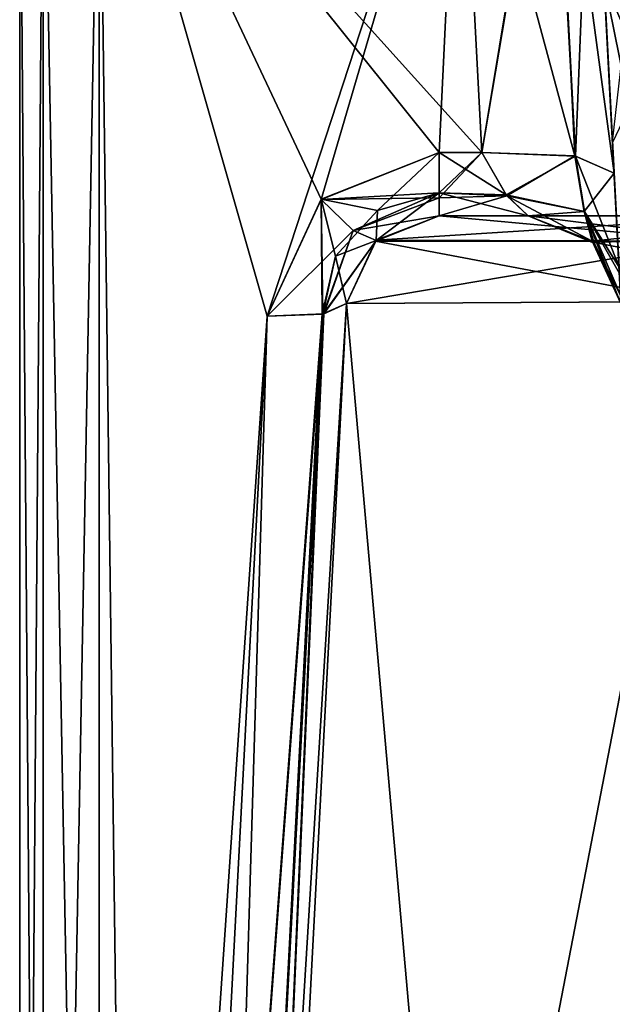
# Model space of a CAD drawing. Header units: inches. Extents: x -9.1 to 9.1, y -1.6 to 4.3.
# Tile 33 of 256: x -9.102 to -8.879, y -0.902 to -0.531. Entities that reach past the tile are written whole.
import ezdxf

# ---------------------------------------------------------------- set-up
doc = ezdxf.new("R2010")
doc.units = ezdxf.units.IN
doc.header["$LTSCALE"] = 81.481481
doc.header["$MEASUREMENT"] = 0
for name, color, linetype in [('12655', 7, 'CONTINUOUS'), ('12656', 7, 'CONTINUOUS'), ('12657', 7, 'CONTINUOUS'), ('12658', 7, 'CONTINUOUS'), ('1934', 7, 'CONTINUOUS'), ('1935', 7, 'CONTINUOUS'), ('1987', 7, 'CONTINUOUS'), ('1988', 7, 'CONTINUOUS'), ('222', 7, 'CONTINUOUS'), ('223', 7, 'CONTINUOUS'), ('224', 7, 'CONTINUOUS'), ('225', 7, 'CONTINUOUS'), ('226', 7, 'CONTINUOUS'), ('227', 7, 'CONTINUOUS'), ('231', 7, 'CONTINUOUS'), ('232', 7, 'CONTINUOUS'), ('254', 7, 'CONTINUOUS'), ('255', 7, 'CONTINUOUS'), ('338', 7, 'CONTINUOUS'), ('339', 7, 'CONTINUOUS'), ('340', 7, 'CONTINUOUS'), ('341', 7, 'CONTINUOUS'), ('342', 7, 'CONTINUOUS'), ('344', 7, 'CONTINUOUS'), ('349', 7, 'CONTINUOUS'), ('354', 7, 'CONTINUOUS'), ('355', 7, 'CONTINUOUS'), ('356', 7, 'CONTINUOUS'), ('357', 7, 'CONTINUOUS'), ('358', 7, 'CONTINUOUS'), ('359', 7, 'CONTINUOUS'), ('360', 7, 'CONTINUOUS'), ('364', 7, 'CONTINUOUS'), ('365', 7, 'CONTINUOUS'), ('366', 7, 'CONTINUOUS'), ('367', 7, 'CONTINUOUS'), ('368', 7, 'CONTINUOUS'), ('369', 7, 'CONTINUOUS'), ('370', 7, 'CONTINUOUS'), ('371', 7, 'CONTINUOUS'), ('372', 7, 'CONTINUOUS'), ('373', 7, 'CONTINUOUS'), ('374', 7, 'CONTINUOUS'), ('375', 7, 'CONTINUOUS'), ('382', 7, 'CONTINUOUS'), ('383', 7, 'CONTINUOUS'), ('384', 7, 'CONTINUOUS'), ('385', 7, 'CONTINUOUS'), ('386', 7, 'CONTINUOUS'), ('387', 7, 'CONTINUOUS'), ('388', 7, 'CONTINUOUS'), ('389', 7, 'CONTINUOUS'), ('390', 7, 'CONTINUOUS'), ('391', 7, 'CONTINUOUS'), ('392', 7, 'CONTINUOUS'), ('74', 7, 'CONTINUOUS'), ('75', 7, 'CONTINUOUS')]:
    doc.layers.add(name, color=color, linetype=linetype)

msp = doc.modelspace()

# ---------------------------------------------------------------- linework, layer by layer
at = {"layer": '12655', "linetype": 'Continuous'}
for points in [[(-9.02775, -1.57343, 4.17837), (-8.89606, -1.57278, 4.49628), (-8.97874, -0.63817, 4.12935), (-9.02775, -1.57343, 4.17837)], [(-8.97874, -0.63817, 4.12935), (-8.89606, -1.57278, 4.49628), (-8.84725, -0.63741, 4.44706), (-8.97874, -0.63817, 4.12935)], [(-8.89606, -1.57278, 4.49628), (-8.57837, -1.57343, 4.62775), (-8.84725, -0.63741, 4.44706), (-8.89606, -1.57278, 4.49628)]]:
    msp.add_3dface(points, dxfattribs=at)
at = {"layer": '12656', "linetype": 'Continuous'}
for points in [[(-9.02775, -1.57343, 3.36436), (-9.02775, -1.57343, 4.17837), (-8.97874, -0.63817, 4.12935), (-9.02775, -1.57343, 3.36436)], [(-8.97874, -0.63817, 3.16556), (-9.02775, -1.57343, 3.36436), (-8.97874, -0.63817, 4.12935), (-8.97874, -0.63817, 3.16556)]]:
    msp.add_3dface(points, dxfattribs=at)
at = {"layer": '12657', "linetype": 'Continuous'}
for points in [[(-9.02775, -1.57343, 3.36436), (-8.97874, -0.63817, 3.16556), (-8.9873, -0.64204, 3.14525), (-9.02775, -1.57343, 3.36436)], [(-9.03658, -1.56949, 3.3417), (-9.02775, -1.57343, 3.36436), (-8.9873, -0.64204, 3.14525), (-9.03658, -1.56949, 3.3417)], [(-9.0087, -0.64284, 3.13622), (-9.03658, -1.56949, 3.3417), (-8.9873, -0.64204, 3.14525), (-9.0087, -0.64284, 3.13622)], [(-9.05722, -1.56876, 3.33303), (-9.03658, -1.56949, 3.3417), (-9.0087, -0.64284, 3.13622), (-9.05722, -1.56876, 3.33303)]]:
    msp.add_3dface(points, dxfattribs=at)
at = {"layer": '12658', "linetype": 'Continuous'}
for points in [[(-9.02775, -1.57343, -3.36436), (-9.0361, -1.56954, -3.3422), (-8.97874, -0.63817, -3.16556), (-9.02775, -1.57343, -3.36436)], [(-8.97874, -0.63817, -3.16556), (-9.0361, -1.56954, -3.3422), (-8.98796, -0.64214, -3.1446), (-8.97874, -0.63817, -3.16556)], [(-9.0361, -1.56954, -3.3422), (-9.05722, -1.56876, -3.33303), (-8.98796, -0.64214, -3.1446), (-9.0361, -1.56954, -3.3422)], [(-9.05722, -1.56876, -3.33303), (-9.0087, -0.64284, -3.13622), (-8.98796, -0.64214, -3.1446), (-9.05722, -1.56876, -3.33303)]]:
    msp.add_3dface(points, dxfattribs=at)
at = {"layer": '1934', "linetype": 'Continuous'}
msp.add_3dface([(-8.88163, -0.51666, 2.62754), (-8.87846, -0.57714, 2.7413), (-8.87374, -0.53521, 2.62473), (-8.88163, -0.51666, 2.62754)], dxfattribs=at)
at = {"layer": '1935', "linetype": 'Continuous'}
for points in [[(-8.88479, -0.45627, 2.21224), (-8.88163, -0.51666, 2.62754), (-8.87374, -0.53521, 2.62473), (-8.88479, -0.45627, 2.21224)], [(-8.87642, -0.47534, 2.20941), (-8.88479, -0.45627, 2.21224), (-8.87374, -0.53521, 2.62473), (-8.87642, -0.47534, 2.20941)]]:
    msp.add_3dface(points, dxfattribs=at)
at = {"layer": '1987', "linetype": 'Continuous'}
msp.add_3dface([(-8.88163, -0.51666, 1.37243), (-8.87642, -0.47534, 1.79059), (-8.87371, -0.53524, 1.37527), (-8.88163, -0.51666, 1.37243)], dxfattribs=at)
at = {"layer": '1988', "linetype": 'Continuous'}
for points in [[(-8.87845, -0.57742, 1.25844), (-8.88163, -0.51666, 1.37243), (-8.87208, -0.56396, 1.30252), (-8.87845, -0.57742, 1.25844)], [(-8.88163, -0.51666, 1.37243), (-8.87371, -0.53524, 1.37527), (-8.87208, -0.56396, 1.30252), (-8.88163, -0.51666, 1.37243)]]:
    msp.add_3dface(points, dxfattribs=at)
at = {"layer": '222', "linetype": 'Continuous'}
for points in [[(-8.79761, -0.605, -4.3976), (-8.91021, -0.605, -4.12559), (-8.83823, -0.61416, -4.30635), (-8.79761, -0.605, -4.3976)], [(-8.91021, -0.605, -4.12559), (-8.88577, -0.61495, -4.12574), (-8.83823, -0.61416, -4.30635), (-8.91021, -0.605, -4.12559)], [(-8.83823, -0.61416, -4.30635), (-8.88577, -0.61495, -4.12574), (-8.77299, -0.63742, -4.37299), (-8.83823, -0.61416, -4.30635)], [(-8.88577, -0.61495, -4.12574), (-8.87526, -0.63817, -4.12574), (-8.77299, -0.63742, -4.37299), (-8.88577, -0.61495, -4.12574)]]:
    msp.add_3dface(points, dxfattribs=at)
at = {"layer": '223', "linetype": 'Continuous'}
for points in [[(-8.94379, -0.605, -4.12919), (-8.94379, -0.605, -3.15247), (-8.91021, -0.605, -3.15247), (-8.94379, -0.605, -4.12919)], [(-8.82247, -0.605, -4.42246), (-8.94379, -0.605, -4.12919), (-8.91021, -0.605, -4.12559), (-8.82247, -0.605, -4.42246)], [(-8.94379, -0.605, -4.12919), (-8.91021, -0.605, -3.15247), (-8.91021, -0.605, -4.12559), (-8.94379, -0.605, -4.12919)], [(-8.79761, -0.605, -4.3976), (-8.82247, -0.605, -4.42246), (-8.91021, -0.605, -4.12559), (-8.79761, -0.605, -4.3976)]]:
    msp.add_3dface(points, dxfattribs=at)
at = {"layer": '224', "linetype": 'Continuous'}
for points in [[(-8.94379, -0.58124, -3.12312), (-8.92777, -0.58124, -3.12312), (-8.91857, -0.59714, -3.13222), (-8.94379, -0.58124, -3.12312)], [(-8.94379, -0.59642, -3.13147), (-8.94379, -0.58124, -3.12312), (-8.91857, -0.59714, -3.13222), (-8.94379, -0.59642, -3.13147)], [(-8.94379, -0.605, -3.15247), (-8.94379, -0.59642, -3.13147), (-8.91021, -0.605, -3.15247), (-8.94379, -0.605, -3.15247)], [(-8.91021, -0.605, -3.15247), (-8.94379, -0.59642, -3.13147), (-8.91857, -0.59714, -3.13222), (-8.91021, -0.605, -3.15247)]]:
    msp.add_3dface(points, dxfattribs=at)
at = {"layer": '225', "linetype": 'Continuous'}
for points in [[(-8.91857, -0.59714, -3.13222), (-8.92777, -0.58124, -3.12312), (-8.89238, -0.58254, -3.10834), (-8.91857, -0.59714, -3.13222)], [(-8.91857, -0.59714, -3.13222), (-8.89238, -0.58254, -3.10834), (-8.88901, -0.60349, -3.12127), (-8.91857, -0.59714, -3.13222)], [(-8.87784, -0.58902, -3.07422), (-8.87598, -0.62442, -3.10015), (-8.89238, -0.58254, -3.10834), (-8.87784, -0.58902, -3.07422)], [(-8.89238, -0.58254, -3.10834), (-8.87598, -0.62442, -3.10015), (-8.88901, -0.60349, -3.12127), (-8.89238, -0.58254, -3.10834)], [(-8.91021, -0.605, -3.15247), (-8.91857, -0.59714, -3.13222), (-8.88901, -0.60349, -3.12127), (-8.91021, -0.605, -3.15247)], [(-8.91021, -0.605, -3.15247), (-8.88901, -0.60349, -3.12127), (-8.88612, -0.61461, -3.15249), (-8.91021, -0.605, -3.15247)], [(-8.87598, -0.62442, -3.10015), (-8.87543, -0.63492, -3.1239), (-8.88901, -0.60349, -3.12127), (-8.87598, -0.62442, -3.10015)], [(-8.88901, -0.60349, -3.12127), (-8.87543, -0.63492, -3.1239), (-8.88612, -0.61461, -3.15249), (-8.88901, -0.60349, -3.12127)], [(-8.87543, -0.63492, -3.1239), (-8.87526, -0.63817, -3.15247), (-8.88612, -0.61461, -3.15249), (-8.87543, -0.63492, -3.1239)]]:
    msp.add_3dface(points, dxfattribs=at)
at = {"layer": '226', "linetype": 'Continuous'}
for points in [[(-8.91021, -0.605, -4.12559), (-8.91021, -0.605, -3.15247), (-8.88612, -0.61461, -3.15249), (-8.91021, -0.605, -4.12559)], [(-8.91021, -0.605, -4.12559), (-8.88612, -0.61461, -3.15249), (-8.88577, -0.61495, -4.12574), (-8.91021, -0.605, -4.12559)], [(-8.88612, -0.61461, -3.15249), (-8.87526, -0.63817, -3.15247), (-8.88577, -0.61495, -4.12574), (-8.88612, -0.61461, -3.15249)], [(-8.88577, -0.61495, -4.12574), (-8.87526, -0.63817, -3.15247), (-8.87526, -0.63817, -4.12574), (-8.88577, -0.61495, -4.12574)]]:
    msp.add_3dface(points, dxfattribs=at)
at = {"layer": '227', "linetype": 'Continuous'}
for points in [[(-8.89965, -0.17279, 1.11674), (-8.90491, -0.07238, 1.39977), (-8.8722, -0.69667, 1.20918), (-8.89965, -0.17279, 1.11674)], [(-8.8722, -0.69667, 1.20918), (-8.90491, -0.07238, 1.39977), (-8.87845, -0.57742, 1.25844), (-8.8722, -0.69667, 1.20918)], [(-8.87845, -0.57742, 1.25844), (-8.90491, -0.07238, 1.39977), (-8.88163, -0.51666, 1.37243), (-8.87845, -0.57742, 1.25844)], [(-8.89965, -0.17279, -2.88326), (-8.90491, -0.07238, -2.60023), (-8.8722, -0.69667, -2.79082), (-8.89965, -0.17279, -2.88326)], [(-8.8722, -0.69667, -2.79082), (-8.90491, -0.07238, -2.60023), (-8.87845, -0.57742, -2.74156), (-8.8722, -0.69667, -2.79082)], [(-8.87845, -0.57742, -2.74156), (-8.90491, -0.07238, -2.60023), (-8.88163, -0.51666, -2.62757), (-8.87845, -0.57742, -2.74156)], [(-8.89965, -0.17278, 2.88325), (-8.88622, -0.42907, 3.04022), (-8.82625, -1.57343, 2.83274), (-8.89965, -0.17278, 2.88325)], [(-8.88163, -0.51666, 2.62754), (-8.89965, -0.17278, 2.88325), (-8.87846, -0.57714, 2.7413), (-8.88163, -0.51666, 2.62754)], [(-8.87846, -0.57714, 2.7413), (-8.89965, -0.17278, 2.88325), (-8.8722, -0.69666, 2.79082), (-8.87846, -0.57714, 2.7413)], [(-8.8722, -0.69666, 2.79082), (-8.89965, -0.17278, 2.88325), (-8.82625, -1.57343, 2.83274), (-8.8722, -0.69666, 2.79082)], [(-8.89965, -0.17278, -1.11675), (-8.88622, -0.42907, -0.95978), (-8.82625, -1.57343, -1.16726), (-8.89965, -0.17278, -1.11675)], [(-8.89965, -0.17278, -1.11675), (-8.82625, -1.57343, -1.16726), (-8.8722, -0.69666, -1.20918), (-8.89965, -0.17278, -1.11675)], [(-8.88163, -0.51666, -1.37246), (-8.89965, -0.17278, -1.11675), (-8.87846, -0.57714, -1.2587), (-8.88163, -0.51666, -1.37246)], [(-8.87846, -0.57714, -1.2587), (-8.89965, -0.17278, -1.11675), (-8.8722, -0.69666, -1.20918), (-8.87846, -0.57714, -1.2587)], [(-8.87784, -0.58902, -3.07422), (-8.88622, -0.42908, -3.04022), (-8.89965, -0.17279, -2.88326), (-8.87784, -0.58902, -3.07422)], [(-8.87784, -0.58902, -3.07422), (-8.89965, -0.17279, -2.88326), (-8.82625, -1.57343, -2.83274), (-8.87784, -0.58902, -3.07422)], [(-8.88622, -0.42908, 0.95978), (-8.89965, -0.17279, 1.11674), (-8.87784, -0.58902, 0.92578), (-8.88622, -0.42908, 0.95978)], [(-8.87784, -0.58902, 0.92578), (-8.89965, -0.17279, 1.11674), (-8.82625, -1.57343, 1.16726), (-8.87784, -0.58902, 0.92578)], [(-8.82625, -1.57343, 1.16726), (-8.89965, -0.17279, 1.11674), (-8.8722, -0.69667, 1.20918), (-8.82625, -1.57343, 1.16726)], [(-8.82625, -1.57343, -2.83274), (-8.89965, -0.17279, -2.88326), (-8.8722, -0.69667, -2.79082), (-8.82625, -1.57343, -2.83274)], [(-8.88622, -0.42907, 3.04022), (-8.87784, -0.58902, 3.07422), (-8.82625, -1.57343, 2.83274), (-8.88622, -0.42907, 3.04022)], [(-8.88622, -0.42907, -0.95978), (-8.87784, -0.58902, -0.92578), (-8.82625, -1.57343, -1.16726), (-8.88622, -0.42907, -0.95978)]]:
    msp.add_3dface(points, dxfattribs=at)
at = {"layer": '231', "linetype": 'Continuous'}
msp.add_3dface([(-8.88163, -0.51666, -1.37246), (-8.87846, -0.57714, -1.2587), (-8.87374, -0.53521, -1.37527), (-8.88163, -0.51666, -1.37246)], dxfattribs=at)
at = {"layer": '232', "linetype": 'Continuous'}
for points in [[(-8.88479, -0.45627, -1.78776), (-8.88163, -0.51666, -1.37246), (-8.87374, -0.53521, -1.37527), (-8.88479, -0.45627, -1.78776)], [(-8.88479, -0.45627, -1.78776), (-8.87374, -0.53521, -1.37527), (-8.87642, -0.47534, -1.79059), (-8.88479, -0.45627, -1.78776)]]:
    msp.add_3dface(points, dxfattribs=at)
at = {"layer": '254', "linetype": 'Continuous'}
msp.add_3dface([(-8.88163, -0.51666, -2.62757), (-8.87642, -0.47534, -2.20941), (-8.87371, -0.53524, -2.62473), (-8.88163, -0.51666, -2.62757)], dxfattribs=at)
at = {"layer": '255', "linetype": 'Continuous'}
for points in [[(-8.87845, -0.57742, -2.74156), (-8.88163, -0.51666, -2.62757), (-8.87208, -0.56396, -2.69748), (-8.87845, -0.57742, -2.74156)], [(-8.88163, -0.51666, -2.62757), (-8.87371, -0.53524, -2.62473), (-8.87208, -0.56396, -2.69748), (-8.88163, -0.51666, -2.62757)]]:
    msp.add_3dface(points, dxfattribs=at)
at = {"layer": '338', "linetype": 'Continuous'}
for points in [[(-8.83949, -0.6146, -4.43949), (-8.96753, -0.61428, -4.12935), (-8.82247, -0.605, -4.42246), (-8.83949, -0.6146, -4.43949)], [(-8.96753, -0.61428, -4.12935), (-8.94379, -0.605, -4.12919), (-8.82247, -0.605, -4.42246), (-8.96753, -0.61428, -4.12935)], [(-8.97874, -0.63817, -4.12935), (-8.96753, -0.61428, -4.12935), (-8.83949, -0.6146, -4.43949), (-8.97874, -0.63817, -4.12935)], [(-8.84704, -0.63741, -4.44726), (-8.97874, -0.63817, -4.12935), (-8.83949, -0.6146, -4.43949), (-8.84704, -0.63741, -4.44726)]]:
    msp.add_3dface(points, dxfattribs=at)
at = {"layer": '339', "linetype": 'Continuous'}
for points in [[(-8.96759, -0.61434, -3.15617), (-8.94379, -0.605, -3.15247), (-8.96753, -0.61428, -4.12935), (-8.96759, -0.61434, -3.15617)], [(-8.96753, -0.61428, -4.12935), (-8.94379, -0.605, -3.15247), (-8.94379, -0.605, -4.12919), (-8.96753, -0.61428, -4.12935)], [(-8.97874, -0.63817, -4.12935), (-8.96759, -0.61434, -3.15617), (-8.96753, -0.61428, -4.12935), (-8.97874, -0.63817, -4.12935)], [(-8.97874, -0.63817, -4.12935), (-8.97874, -0.63817, -3.16556), (-8.96759, -0.61434, -3.15617), (-8.97874, -0.63817, -4.12935)]]:
    msp.add_3dface(points, dxfattribs=at)
at = {"layer": '340', "linetype": 'Continuous'}
for points in [[(-8.98826, -0.59883, -3.12686), (-8.94379, -0.58124, -3.12312), (-8.9671, -0.60301, -3.13326), (-8.98826, -0.59883, -3.12686)], [(-8.9671, -0.60301, -3.13326), (-8.94379, -0.58124, -3.12312), (-8.94379, -0.59642, -3.13147), (-8.9671, -0.60301, -3.13326)], [(-8.9671, -0.60301, -3.13326), (-8.94379, -0.59642, -3.13147), (-8.96759, -0.61434, -3.15617), (-8.9671, -0.60301, -3.13326)], [(-8.94379, -0.605, -3.15247), (-8.96759, -0.61434, -3.15617), (-8.94379, -0.59642, -3.13147), (-8.94379, -0.605, -3.15247)], [(-9.0087, -0.64284, -3.13622), (-8.98826, -0.59883, -3.12686), (-8.98796, -0.64214, -3.1446), (-9.0087, -0.64284, -3.13622)], [(-8.98796, -0.64214, -3.1446), (-8.98826, -0.59883, -3.12686), (-8.98293, -0.62028, -3.13827), (-8.98796, -0.64214, -3.1446)], [(-8.98293, -0.62028, -3.13827), (-8.98826, -0.59883, -3.12686), (-8.9671, -0.60301, -3.13326), (-8.98293, -0.62028, -3.13827)], [(-8.98293, -0.62028, -3.13827), (-8.9671, -0.60301, -3.13326), (-8.96759, -0.61434, -3.15617), (-8.98293, -0.62028, -3.13827)], [(-8.97874, -0.63817, -3.16556), (-8.98293, -0.62028, -3.13827), (-8.96759, -0.61434, -3.15617), (-8.97874, -0.63817, -3.16556)], [(-8.97874, -0.63817, -3.16556), (-8.98796, -0.64214, -3.1446), (-8.98293, -0.62028, -3.13827), (-8.97874, -0.63817, -3.16556)]]:
    msp.add_3dface(points, dxfattribs=at)
at = {"layer": '341', "linetype": 'Continuous'}
for points in [[(-9.05722, -1.56876, -3.33303), (-9.072, -1.56876, -3.33303), (-9.072, -0.42104, -3.08907), (-9.05722, -1.56876, -3.33303)], [(-9.05722, -1.56876, -3.33303), (-9.072, -0.42104, -3.08907), (-9.0087, -0.64284, -3.13622), (-9.05722, -1.56876, -3.33303)], [(-9.0087, -0.64284, -3.13622), (-9.072, -0.42104, -3.08907), (-8.98826, -0.59883, -3.12686), (-9.0087, -0.64284, -3.13622)], [(-8.98826, -0.59883, -3.12686), (-9.072, -0.42104, -3.08907), (-8.94379, -0.58124, -3.12312), (-8.98826, -0.59883, -3.12686)], [(-8.94379, -0.58124, -3.12312), (-9.072, -0.42104, -3.08907), (-8.92777, -0.58124, -3.12312), (-8.94379, -0.58124, -3.12312)], [(-8.92777, -0.58124, -3.12312), (-9.072, -0.42104, -3.08907), (-8.93616, -0.42104, -3.08907), (-8.92777, -0.58124, -3.12312)]]:
    msp.add_3dface(points, dxfattribs=at)
at = {"layer": '342', "linetype": 'Continuous'}
for points in [[(-9.09321, -1.57059, -3.32443), (-9.102, -1.575, -3.30368), (-9.09321, -0.42287, -3.08048), (-9.09321, -1.57059, -3.32443)], [(-9.102, -1.575, -3.30368), (-9.102, -0.42728, -3.05973), (-9.09321, -0.42287, -3.08048), (-9.102, -1.575, -3.30368)], [(-9.072, -1.56876, -3.33303), (-9.09321, -1.57059, -3.32443), (-9.072, -0.42104, -3.08907), (-9.072, -1.56876, -3.33303)], [(-9.072, -0.42104, -3.08907), (-9.09321, -1.57059, -3.32443), (-9.09321, -0.42287, -3.08048), (-9.072, -0.42104, -3.08907)]]:
    msp.add_3dface(points, dxfattribs=at)
at = {"layer": '344', "linetype": 'Continuous'}
for points in [[(-9.102, -0.15978, -2.89574), (-9.102, -1.575, -0.69632), (-9.102, -0.055, -2.6), (-9.102, -0.15978, -2.89574)], [(-9.102, -0.055, -2.6), (-9.102, -1.575, -0.69632), (-9.102, -0.055, -1.4), (-9.102, -0.055, -2.6)], [(-9.102, -0.055, -1.4), (-9.102, -1.575, -0.69632), (-9.102, -0.15979, -1.10425), (-9.102, -0.055, -1.4)], [(-9.102, -0.42728, -3.05973), (-9.102, -1.575, -0.69632), (-9.102, -0.15978, -2.89574), (-9.102, -0.42728, -3.05973)], [(-9.102, -1.575, -0.69632), (-9.102, -0.42728, -0.94027), (-9.102, -0.15979, -1.10425), (-9.102, -1.575, -0.69632)], [(-9.102, -1.575, -3.30368), (-9.102, -1.575, -0.69632), (-9.102, -0.42728, -3.05973), (-9.102, -1.575, -3.30368)]]:
    msp.add_3dface(points, dxfattribs=at)
at = {"layer": '349', "linetype": 'Continuous'}
for points in [[(-8.92777, -0.58124, -3.12312), (-8.93616, -0.42104, -3.08907), (-8.90136, -0.42224, -3.07487), (-8.92777, -0.58124, -3.12312)], [(-8.89238, -0.58254, -3.10834), (-8.92777, -0.58124, -3.12312), (-8.90136, -0.42224, -3.07487), (-8.89238, -0.58254, -3.10834)], [(-8.89238, -0.58254, -3.10834), (-8.90136, -0.42224, -3.07487), (-8.88622, -0.42908, -3.04022), (-8.89238, -0.58254, -3.10834)], [(-8.87784, -0.58902, -3.07422), (-8.89238, -0.58254, -3.10834), (-8.88622, -0.42908, -3.04022), (-8.87784, -0.58902, -3.07422)]]:
    msp.add_3dface(points, dxfattribs=at)
at = {"layer": '354', "linetype": 'Continuous'}
for points in [[(-9.102, -0.42728, -0.94027), (-9.09321, -1.57059, -0.67557), (-9.09321, -0.42287, -0.91952), (-9.102, -0.42728, -0.94027)], [(-9.072, -1.56876, -0.66697), (-9.072, -0.42104, -0.91093), (-9.09321, -0.42287, -0.91952), (-9.072, -1.56876, -0.66697)], [(-9.09321, -1.57059, -0.67557), (-9.072, -1.56876, -0.66697), (-9.09321, -0.42287, -0.91952), (-9.09321, -1.57059, -0.67557)], [(-9.102, -1.575, -0.69632), (-9.09321, -1.57059, -0.67557), (-9.102, -0.42728, -0.94027), (-9.102, -1.575, -0.69632)]]:
    msp.add_3dface(points, dxfattribs=at)
at = {"layer": '355', "linetype": 'Continuous'}
for points in [[(-9.072, -1.56876, -0.66697), (-9.0087, -0.64284, -0.86378), (-9.072, -0.42104, -0.91093), (-9.072, -1.56876, -0.66697)], [(-9.072, -0.42104, -0.91093), (-9.0087, -0.64284, -0.86378), (-8.93616, -0.42104, -0.91093), (-9.072, -0.42104, -0.91093)], [(-8.93616, -0.42104, -0.91093), (-9.0087, -0.64284, -0.86378), (-8.98828, -0.59886, -0.87313), (-8.93616, -0.42104, -0.91093)], [(-8.94379, -0.58124, -0.87688), (-8.93616, -0.42104, -0.91093), (-8.98828, -0.59886, -0.87313), (-8.94379, -0.58124, -0.87688)], [(-8.92777, -0.58124, -0.87688), (-8.93616, -0.42104, -0.91093), (-8.94379, -0.58124, -0.87688), (-8.92777, -0.58124, -0.87688)], [(-9.072, -1.56876, -0.66697), (-9.05722, -1.56876, -0.66697), (-9.0087, -0.64284, -0.86378), (-9.072, -1.56876, -0.66697)]]:
    msp.add_3dface(points, dxfattribs=at)
at = {"layer": '356', "linetype": 'Continuous'}
for points in [[(-8.93616, -0.42104, -0.91093), (-8.92777, -0.58124, -0.87688), (-8.89265, -0.5825, -0.89139), (-8.93616, -0.42104, -0.91093)], [(-8.93616, -0.42104, -0.91093), (-8.89265, -0.5825, -0.89139), (-8.90031, -0.42241, -0.92618), (-8.93616, -0.42104, -0.91093)], [(-8.89265, -0.5825, -0.89139), (-8.87784, -0.58902, -0.92578), (-8.90031, -0.42241, -0.92618), (-8.89265, -0.5825, -0.89139)], [(-8.90031, -0.42241, -0.92618), (-8.87784, -0.58902, -0.92578), (-8.88622, -0.42907, -0.95978), (-8.90031, -0.42241, -0.92618)]]:
    msp.add_3dface(points, dxfattribs=at)
at = {"layer": '357', "linetype": 'Continuous'}
for points in [[(-8.92777, -0.58124, -0.87688), (-8.91824, -0.59751, -0.86737), (-8.89265, -0.5825, -0.89139), (-8.92777, -0.58124, -0.87688)], [(-8.91824, -0.59751, -0.86737), (-8.88912, -0.60341, -0.87866), (-8.89265, -0.5825, -0.89139), (-8.91824, -0.59751, -0.86737)], [(-8.88912, -0.60341, -0.87866), (-8.87784, -0.58902, -0.92578), (-8.89265, -0.5825, -0.89139), (-8.88912, -0.60341, -0.87866)], [(-8.87585, -0.62686, -0.89584), (-8.87784, -0.58902, -0.92578), (-8.88912, -0.60341, -0.87866), (-8.87585, -0.62686, -0.89584)], [(-8.91021, -0.605, -0.84753), (-8.88612, -0.61461, -0.84751), (-8.91824, -0.59751, -0.86737), (-8.91021, -0.605, -0.84753)], [(-8.88612, -0.61461, -0.84751), (-8.88912, -0.60341, -0.87866), (-8.91824, -0.59751, -0.86737), (-8.88612, -0.61461, -0.84751)], [(-8.88612, -0.61461, -0.84751), (-8.87526, -0.63817, -0.84753), (-8.88912, -0.60341, -0.87866), (-8.88612, -0.61461, -0.84751)], [(-8.87526, -0.63817, -0.84753), (-8.87585, -0.62686, -0.89584), (-8.88912, -0.60341, -0.87866), (-8.87526, -0.63817, -0.84753)]]:
    msp.add_3dface(points, dxfattribs=at)
at = {"layer": '358', "linetype": 'Continuous'}
for points in [[(-8.91021, -0.605, 0.84753), (-8.8854, -0.61532, 0.84751), (-8.91021, -0.605, -0.84753), (-8.91021, -0.605, 0.84753)], [(-8.91021, -0.605, -0.84753), (-8.8854, -0.61532, 0.84751), (-8.88612, -0.61461, -0.84751), (-8.91021, -0.605, -0.84753)], [(-8.8854, -0.61532, 0.84751), (-8.87526, -0.63817, 0.84753), (-8.88612, -0.61461, -0.84751), (-8.8854, -0.61532, 0.84751)], [(-8.88612, -0.61461, -0.84751), (-8.87526, -0.63817, 0.84753), (-8.87526, -0.63817, -0.84753), (-8.88612, -0.61461, -0.84751)]]:
    msp.add_3dface(points, dxfattribs=at)
at = {"layer": '359', "linetype": 'Continuous'}
for points in [[(-8.92777, -0.58124, 0.87688), (-8.89238, -0.58254, 0.89166), (-8.91857, -0.59714, 0.86778), (-8.92777, -0.58124, 0.87688)], [(-8.89238, -0.58254, 0.89166), (-8.88901, -0.60349, 0.87873), (-8.91857, -0.59714, 0.86778), (-8.89238, -0.58254, 0.89166)], [(-8.89238, -0.58254, 0.89166), (-8.87784, -0.58902, 0.92578), (-8.87598, -0.62442, 0.89985), (-8.89238, -0.58254, 0.89166)], [(-8.89238, -0.58254, 0.89166), (-8.87598, -0.62442, 0.89985), (-8.88901, -0.60349, 0.87873), (-8.89238, -0.58254, 0.89166)], [(-8.91857, -0.59714, 0.86778), (-8.88901, -0.60349, 0.87873), (-8.91021, -0.605, 0.84753), (-8.91857, -0.59714, 0.86778)], [(-8.88901, -0.60349, 0.87873), (-8.8854, -0.61532, 0.84751), (-8.91021, -0.605, 0.84753), (-8.88901, -0.60349, 0.87873)], [(-8.87598, -0.62442, 0.89985), (-8.87543, -0.63492, 0.8761), (-8.88901, -0.60349, 0.87873), (-8.87598, -0.62442, 0.89985)], [(-8.88901, -0.60349, 0.87873), (-8.87543, -0.63492, 0.8761), (-8.8854, -0.61532, 0.84751), (-8.88901, -0.60349, 0.87873)], [(-8.87543, -0.63492, 0.8761), (-8.87526, -0.63817, 0.84753), (-8.8854, -0.61532, 0.84751), (-8.87543, -0.63492, 0.8761)]]:
    msp.add_3dface(points, dxfattribs=at)
at = {"layer": '360', "linetype": 'Continuous'}
for points in [[(-8.92777, -0.58124, 0.87688), (-8.93616, -0.42104, 0.91093), (-8.90084, -0.42232, 0.92564), (-8.92777, -0.58124, 0.87688)], [(-8.92777, -0.58124, 0.87688), (-8.90084, -0.42232, 0.92564), (-8.89238, -0.58254, 0.89166), (-8.92777, -0.58124, 0.87688)], [(-8.90084, -0.42232, 0.92564), (-8.88622, -0.42908, 0.95978), (-8.89238, -0.58254, 0.89166), (-8.90084, -0.42232, 0.92564)], [(-8.89238, -0.58254, 0.89166), (-8.88622, -0.42908, 0.95978), (-8.87784, -0.58902, 0.92578), (-8.89238, -0.58254, 0.89166)]]:
    msp.add_3dface(points, dxfattribs=at)
at = {"layer": '364', "linetype": 'Continuous'}
for points in [[(-9.102, -0.15978, 1.10426), (-9.102, -1.575, 3.30368), (-9.102, -0.055, 1.4), (-9.102, -0.15978, 1.10426)], [(-9.102, -0.055, 1.4), (-9.102, -1.575, 3.30368), (-9.102, -0.055, 2.6), (-9.102, -0.055, 1.4)], [(-9.102, -0.055, 2.6), (-9.102, -1.575, 3.30368), (-9.102, -0.15979, 2.89575), (-9.102, -0.055, 2.6)], [(-9.102, -0.42728, 0.94027), (-9.102, -1.575, 3.30368), (-9.102, -0.15978, 1.10426), (-9.102, -0.42728, 0.94027)], [(-9.102, -1.575, 3.30368), (-9.102, -0.42728, 3.05973), (-9.102, -0.15979, 2.89575), (-9.102, -1.575, 3.30368)], [(-9.102, -1.575, 0.69632), (-9.102, -1.575, 3.30368), (-9.102, -0.42728, 0.94027), (-9.102, -1.575, 0.69632)]]:
    msp.add_3dface(points, dxfattribs=at)
at = {"layer": '365', "linetype": 'Continuous'}
for points in [[(-9.09321, -1.57059, 0.67557), (-9.102, -1.575, 0.69632), (-9.09321, -0.42287, 0.91952), (-9.09321, -1.57059, 0.67557)], [(-9.102, -1.575, 0.69632), (-9.102, -0.42728, 0.94027), (-9.09321, -0.42287, 0.91952), (-9.102, -1.575, 0.69632)], [(-9.072, -1.56876, 0.66697), (-9.09321, -1.57059, 0.67557), (-9.072, -0.42104, 0.91093), (-9.072, -1.56876, 0.66697)], [(-9.072, -0.42104, 0.91093), (-9.09321, -1.57059, 0.67557), (-9.09321, -0.42287, 0.91952), (-9.072, -0.42104, 0.91093)]]:
    msp.add_3dface(points, dxfattribs=at)
at = {"layer": '366', "linetype": 'Continuous'}
for points in [[(-9.05722, -1.56876, 0.66697), (-9.072, -1.56876, 0.66697), (-9.072, -0.42104, 0.91093), (-9.05722, -1.56876, 0.66697)], [(-9.05722, -1.56876, 0.66697), (-9.072, -0.42104, 0.91093), (-9.0087, -0.64284, 0.86378), (-9.05722, -1.56876, 0.66697)], [(-9.0087, -0.64284, 0.86378), (-9.072, -0.42104, 0.91093), (-8.98826, -0.59883, 0.87314), (-9.0087, -0.64284, 0.86378)], [(-8.98826, -0.59883, 0.87314), (-9.072, -0.42104, 0.91093), (-8.94379, -0.58124, 0.87688), (-8.98826, -0.59883, 0.87314)], [(-8.94379, -0.58124, 0.87688), (-9.072, -0.42104, 0.91093), (-8.92777, -0.58124, 0.87688), (-8.94379, -0.58124, 0.87688)], [(-8.92777, -0.58124, 0.87688), (-9.072, -0.42104, 0.91093), (-8.93616, -0.42104, 0.91093), (-8.92777, -0.58124, 0.87688)]]:
    msp.add_3dface(points, dxfattribs=at)
at = {"layer": '367', "linetype": 'Continuous'}
for points in [[(-9.02775, -1.57343, 0.63564), (-9.03611, -1.56954, 0.65781), (-8.97874, -0.63817, 0.83444), (-9.02775, -1.57343, 0.63564)], [(-8.97874, -0.63817, 0.83444), (-9.03611, -1.56954, 0.65781), (-8.98765, -0.64209, 0.8551), (-8.97874, -0.63817, 0.83444)], [(-9.03611, -1.56954, 0.65781), (-9.05722, -1.56876, 0.66697), (-8.98765, -0.64209, 0.8551), (-9.03611, -1.56954, 0.65781)], [(-9.05722, -1.56876, 0.66697), (-9.0087, -0.64284, 0.86378), (-8.98765, -0.64209, 0.8551), (-9.05722, -1.56876, 0.66697)]]:
    msp.add_3dface(points, dxfattribs=at)
at = {"layer": '368', "linetype": 'Continuous'}
for points in [[(-9.02775, -1.57343, -0.63564), (-9.02775, -1.57343, 0.63564), (-8.97874, -0.63817, -0.83444), (-9.02775, -1.57343, -0.63564)], [(-9.02775, -1.57343, 0.63564), (-8.97874, -0.63817, 0.83444), (-8.97874, -0.63817, -0.83444), (-9.02775, -1.57343, 0.63564)]]:
    msp.add_3dface(points, dxfattribs=at)
at = {"layer": '369', "linetype": 'Continuous'}
for points in [[(-9.02775, -1.57343, -0.63564), (-8.97874, -0.63817, -0.83444), (-8.98761, -0.64209, -0.85506), (-9.02775, -1.57343, -0.63564)], [(-9.03658, -1.56949, -0.6583), (-9.02775, -1.57343, -0.63564), (-8.98761, -0.64209, -0.85506), (-9.03658, -1.56949, -0.6583)], [(-9.0087, -0.64284, -0.86378), (-9.03658, -1.56949, -0.6583), (-8.98761, -0.64209, -0.85506), (-9.0087, -0.64284, -0.86378)], [(-9.05722, -1.56876, -0.66697), (-9.03658, -1.56949, -0.6583), (-9.0087, -0.64284, -0.86378), (-9.05722, -1.56876, -0.66697)]]:
    msp.add_3dface(points, dxfattribs=at)
at = {"layer": '370', "linetype": 'Continuous'}
for points in [[(-8.94379, -0.58124, -0.87688), (-8.98828, -0.59886, -0.87313), (-8.94379, -0.59638, -0.86858), (-8.94379, -0.58124, -0.87688)], [(-8.94379, -0.59638, -0.86858), (-8.98828, -0.59886, -0.87313), (-8.97627, -0.61065, -0.86455), (-8.94379, -0.59638, -0.86858)], [(-8.94379, -0.605, -0.84753), (-8.94379, -0.59638, -0.86858), (-8.97627, -0.61065, -0.86455), (-8.94379, -0.605, -0.84753)], [(-8.98828, -0.59886, -0.87313), (-9.0087, -0.64284, -0.86378), (-8.97627, -0.61065, -0.86455), (-8.98828, -0.59886, -0.87313)], [(-8.96757, -0.61433, -0.84382), (-8.94379, -0.605, -0.84753), (-8.97627, -0.61065, -0.86455), (-8.96757, -0.61433, -0.84382)], [(-9.0087, -0.64284, -0.86378), (-8.98761, -0.64209, -0.85506), (-8.97627, -0.61065, -0.86455), (-9.0087, -0.64284, -0.86378)], [(-8.98761, -0.64209, -0.85506), (-8.96757, -0.61433, -0.84382), (-8.97627, -0.61065, -0.86455), (-8.98761, -0.64209, -0.85506)], [(-8.98761, -0.64209, -0.85506), (-8.97874, -0.63817, -0.83444), (-8.96757, -0.61433, -0.84382), (-8.98761, -0.64209, -0.85506)]]:
    msp.add_3dface(points, dxfattribs=at)
at = {"layer": '371', "linetype": 'Continuous'}
for points in [[(-8.96759, -0.61434, 0.84383), (-8.94379, -0.605, 0.84753), (-8.96757, -0.61433, -0.84382), (-8.96759, -0.61434, 0.84383)], [(-8.94379, -0.605, 0.84753), (-8.94379, -0.605, -0.84753), (-8.96757, -0.61433, -0.84382), (-8.94379, -0.605, 0.84753)], [(-8.97874, -0.63817, -0.83444), (-8.96759, -0.61434, 0.84383), (-8.96757, -0.61433, -0.84382), (-8.97874, -0.63817, -0.83444)], [(-8.97874, -0.63817, -0.83444), (-8.97874, -0.63817, 0.83444), (-8.96759, -0.61434, 0.84383), (-8.97874, -0.63817, -0.83444)]]:
    msp.add_3dface(points, dxfattribs=at)
at = {"layer": '372', "linetype": 'Continuous'}
for points in [[(-8.91021, -0.605, 0.84753), (-8.91021, -0.605, -0.84753), (-8.94379, -0.605, 0.84753), (-8.91021, -0.605, 0.84753)], [(-8.91021, -0.605, -0.84753), (-8.94379, -0.605, -0.84753), (-8.94379, -0.605, 0.84753), (-8.91021, -0.605, -0.84753)]]:
    msp.add_3dface(points, dxfattribs=at)
at = {"layer": '373', "linetype": 'Continuous'}
for points in [[(-8.92777, -0.58124, -0.87688), (-8.94379, -0.58124, -0.87688), (-8.94379, -0.59638, -0.86858), (-8.92777, -0.58124, -0.87688)], [(-8.91824, -0.59751, -0.86737), (-8.92777, -0.58124, -0.87688), (-8.94379, -0.59638, -0.86858), (-8.91824, -0.59751, -0.86737)], [(-8.94379, -0.605, -0.84753), (-8.91824, -0.59751, -0.86737), (-8.94379, -0.59638, -0.86858), (-8.94379, -0.605, -0.84753)], [(-8.91021, -0.605, -0.84753), (-8.91824, -0.59751, -0.86737), (-8.94379, -0.605, -0.84753), (-8.91021, -0.605, -0.84753)]]:
    msp.add_3dface(points, dxfattribs=at)
at = {"layer": '374', "linetype": 'Continuous'}
for points in [[(-8.94379, -0.58124, 0.87688), (-8.92777, -0.58124, 0.87688), (-8.91857, -0.59714, 0.86778), (-8.94379, -0.58124, 0.87688)], [(-8.94379, -0.58124, 0.87688), (-8.91857, -0.59714, 0.86778), (-8.94379, -0.59642, 0.86853), (-8.94379, -0.58124, 0.87688)], [(-8.91857, -0.59714, 0.86778), (-8.91021, -0.605, 0.84753), (-8.94379, -0.59642, 0.86853), (-8.91857, -0.59714, 0.86778)], [(-8.91021, -0.605, 0.84753), (-8.94379, -0.605, 0.84753), (-8.94379, -0.59642, 0.86853), (-8.91021, -0.605, 0.84753)]]:
    msp.add_3dface(points, dxfattribs=at)
at = {"layer": '375', "linetype": 'Continuous'}
for points in [[(-8.98826, -0.59883, 0.87314), (-8.94379, -0.58124, 0.87688), (-8.9671, -0.60301, 0.86674), (-8.98826, -0.59883, 0.87314)], [(-8.94379, -0.58124, 0.87688), (-8.94379, -0.59642, 0.86853), (-8.9671, -0.60301, 0.86674), (-8.94379, -0.58124, 0.87688)], [(-8.94379, -0.59642, 0.86853), (-8.94379, -0.605, 0.84753), (-8.96759, -0.61434, 0.84383), (-8.94379, -0.59642, 0.86853)], [(-8.9671, -0.60301, 0.86674), (-8.94379, -0.59642, 0.86853), (-8.96759, -0.61434, 0.84383), (-8.9671, -0.60301, 0.86674)], [(-9.0087, -0.64284, 0.86378), (-8.98826, -0.59883, 0.87314), (-8.98765, -0.64209, 0.8551), (-9.0087, -0.64284, 0.86378)], [(-8.98765, -0.64209, 0.8551), (-8.98826, -0.59883, 0.87314), (-8.98293, -0.62028, 0.86173), (-8.98765, -0.64209, 0.8551)], [(-8.98293, -0.62028, 0.86173), (-8.98826, -0.59883, 0.87314), (-8.9671, -0.60301, 0.86674), (-8.98293, -0.62028, 0.86173)], [(-8.98293, -0.62028, 0.86173), (-8.9671, -0.60301, 0.86674), (-8.96759, -0.61434, 0.84383), (-8.98293, -0.62028, 0.86173)], [(-8.97874, -0.63817, 0.83444), (-8.98293, -0.62028, 0.86173), (-8.96759, -0.61434, 0.84383), (-8.97874, -0.63817, 0.83444)], [(-8.97874, -0.63817, 0.83444), (-8.98765, -0.64209, 0.8551), (-8.98293, -0.62028, 0.86173), (-8.97874, -0.63817, 0.83444)]]:
    msp.add_3dface(points, dxfattribs=at)
at = {"layer": '382', "linetype": 'Continuous'}
for points in [[(-9.102, -0.42728, 3.05973), (-9.09321, -1.57059, 3.32443), (-9.09321, -0.42287, 3.08048), (-9.102, -0.42728, 3.05973)], [(-9.072, -1.56876, 3.33303), (-9.072, -0.42104, 3.08907), (-9.09321, -0.42287, 3.08048), (-9.072, -1.56876, 3.33303)], [(-9.09321, -1.57059, 3.32443), (-9.072, -1.56876, 3.33303), (-9.09321, -0.42287, 3.08048), (-9.09321, -1.57059, 3.32443)], [(-9.102, -1.575, 3.30368), (-9.09321, -1.57059, 3.32443), (-9.102, -0.42728, 3.05973), (-9.102, -1.575, 3.30368)]]:
    msp.add_3dface(points, dxfattribs=at)
at = {"layer": '383', "linetype": 'Continuous'}
for points in [[(-9.072, -0.42104, 3.08907), (-9.072, -1.56876, 3.33303), (-9.0087, -0.64284, 3.13622), (-9.072, -0.42104, 3.08907)], [(-8.93616, -0.42104, 3.08907), (-9.072, -0.42104, 3.08907), (-9.0087, -0.64284, 3.13622), (-8.93616, -0.42104, 3.08907)], [(-8.98828, -0.59886, 3.12687), (-8.93616, -0.42104, 3.08907), (-9.0087, -0.64284, 3.13622), (-8.98828, -0.59886, 3.12687)], [(-8.94379, -0.58124, 3.12312), (-8.93616, -0.42104, 3.08907), (-8.98828, -0.59886, 3.12687), (-8.94379, -0.58124, 3.12312)], [(-8.94379, -0.58124, 3.12312), (-8.92777, -0.58124, 3.12312), (-8.93616, -0.42104, 3.08907), (-8.94379, -0.58124, 3.12312)], [(-9.072, -1.56876, 3.33303), (-9.05722, -1.56876, 3.33303), (-9.0087, -0.64284, 3.13622), (-9.072, -1.56876, 3.33303)]]:
    msp.add_3dface(points, dxfattribs=at)
at = {"layer": '384', "linetype": 'Continuous'}
for points in [[(-8.93616, -0.42104, 3.08907), (-8.92777, -0.58124, 3.12312), (-8.89265, -0.5825, 3.10861), (-8.93616, -0.42104, 3.08907)], [(-8.93616, -0.42104, 3.08907), (-8.89265, -0.5825, 3.10861), (-8.90031, -0.42241, 3.07382), (-8.93616, -0.42104, 3.08907)], [(-8.89265, -0.5825, 3.10861), (-8.87784, -0.58902, 3.07422), (-8.90031, -0.42241, 3.07382), (-8.89265, -0.5825, 3.10861)], [(-8.90031, -0.42241, 3.07382), (-8.87784, -0.58902, 3.07422), (-8.88622, -0.42907, 3.04022), (-8.90031, -0.42241, 3.07382)]]:
    msp.add_3dface(points, dxfattribs=at)
at = {"layer": '385', "linetype": 'Continuous'}
for points in [[(-8.92777, -0.58124, 3.12312), (-8.91824, -0.59751, 3.13263), (-8.89265, -0.5825, 3.10861), (-8.92777, -0.58124, 3.12312)], [(-8.91824, -0.59751, 3.13263), (-8.88912, -0.60341, 3.12134), (-8.89265, -0.5825, 3.10861), (-8.91824, -0.59751, 3.13263)], [(-8.88912, -0.60341, 3.12134), (-8.87784, -0.58902, 3.07422), (-8.89265, -0.5825, 3.10861), (-8.88912, -0.60341, 3.12134)], [(-8.87585, -0.62686, 3.10416), (-8.87784, -0.58902, 3.07422), (-8.88912, -0.60341, 3.12134), (-8.87585, -0.62686, 3.10416)], [(-8.91824, -0.59751, 3.13263), (-8.91021, -0.605, 3.15247), (-8.88612, -0.61461, 3.15249), (-8.91824, -0.59751, 3.13263)], [(-8.91824, -0.59751, 3.13263), (-8.88612, -0.61461, 3.15249), (-8.88912, -0.60341, 3.12134), (-8.91824, -0.59751, 3.13263)], [(-8.88612, -0.61461, 3.15249), (-8.87526, -0.63817, 3.15247), (-8.88912, -0.60341, 3.12134), (-8.88612, -0.61461, 3.15249)], [(-8.87526, -0.63817, 3.15247), (-8.87585, -0.62686, 3.10416), (-8.88912, -0.60341, 3.12134), (-8.87526, -0.63817, 3.15247)]]:
    msp.add_3dface(points, dxfattribs=at)
at = {"layer": '386', "linetype": 'Continuous'}
for points in [[(-8.91021, -0.605, 3.15247), (-8.91021, -0.605, 4.12561), (-8.88613, -0.6146, 4.12574), (-8.91021, -0.605, 3.15247)], [(-8.91021, -0.605, 3.15247), (-8.88613, -0.6146, 4.12574), (-8.88612, -0.61461, 3.15249), (-8.91021, -0.605, 3.15247)], [(-8.88613, -0.6146, 4.12574), (-8.87526, -0.63817, 4.12574), (-8.88612, -0.61461, 3.15249), (-8.88613, -0.6146, 4.12574)], [(-8.88612, -0.61461, 3.15249), (-8.87526, -0.63817, 4.12574), (-8.87526, -0.63817, 3.15247), (-8.88612, -0.61461, 3.15249)]]:
    msp.add_3dface(points, dxfattribs=at)
at = {"layer": '387', "linetype": 'Continuous'}
for points in [[(-8.91021, -0.605, 4.12561), (-8.7976, -0.605, 4.39761), (-8.88613, -0.6146, 4.12574), (-8.91021, -0.605, 4.12561)], [(-8.88613, -0.6146, 4.12574), (-8.7976, -0.605, 4.39761), (-8.83837, -0.61416, 4.30612), (-8.88613, -0.6146, 4.12574)], [(-8.88613, -0.6146, 4.12574), (-8.83837, -0.61416, 4.30612), (-8.87526, -0.63817, 4.12574), (-8.88613, -0.6146, 4.12574)]]:
    msp.add_3dface(points, dxfattribs=at)
at = {"layer": '388', "linetype": 'Continuous'}
for points in [[(-8.91021, -0.605, 3.15247), (-8.94379, -0.605, 3.15247), (-8.91021, -0.605, 4.12561), (-8.91021, -0.605, 3.15247)], [(-8.91021, -0.605, 4.12561), (-8.94379, -0.605, 3.15247), (-8.94379, -0.605, 4.12916), (-8.91021, -0.605, 4.12561)], [(-8.82246, -0.605, 4.42247), (-8.91021, -0.605, 4.12561), (-8.94379, -0.605, 4.12916), (-8.82246, -0.605, 4.42247)], [(-8.7976, -0.605, 4.39761), (-8.91021, -0.605, 4.12561), (-8.82246, -0.605, 4.42247), (-8.7976, -0.605, 4.39761)]]:
    msp.add_3dface(points, dxfattribs=at)
at = {"layer": '389', "linetype": 'Continuous'}
for points in [[(-8.92777, -0.58124, 3.12312), (-8.94379, -0.58124, 3.12312), (-8.94379, -0.59831, 3.13359), (-8.92777, -0.58124, 3.12312)], [(-8.91824, -0.59751, 3.13263), (-8.92777, -0.58124, 3.12312), (-8.94379, -0.59831, 3.13359), (-8.91824, -0.59751, 3.13263)], [(-8.94379, -0.605, 3.15247), (-8.91021, -0.605, 3.15247), (-8.91824, -0.59751, 3.13263), (-8.94379, -0.605, 3.15247)], [(-8.94379, -0.605, 3.15247), (-8.91824, -0.59751, 3.13263), (-8.94379, -0.59831, 3.13359), (-8.94379, -0.605, 3.15247)]]:
    msp.add_3dface(points, dxfattribs=at)
at = {"layer": '390', "linetype": 'Continuous'}
for points in [[(-8.94379, -0.59831, 3.13359), (-8.94379, -0.58124, 3.12312), (-8.98828, -0.59886, 3.12687), (-8.94379, -0.59831, 3.13359)], [(-8.98828, -0.59886, 3.12687), (-9.0087, -0.64284, 3.13622), (-8.97627, -0.61065, 3.13545), (-8.98828, -0.59886, 3.12687)], [(-8.94379, -0.59831, 3.13359), (-8.98828, -0.59886, 3.12687), (-8.97627, -0.61065, 3.13545), (-8.94379, -0.59831, 3.13359)], [(-8.94379, -0.605, 3.15247), (-8.94379, -0.59831, 3.13359), (-8.97627, -0.61065, 3.13545), (-8.94379, -0.605, 3.15247)], [(-8.94379, -0.605, 3.15247), (-8.97627, -0.61065, 3.13545), (-8.96757, -0.61433, 3.15618), (-8.94379, -0.605, 3.15247)], [(-9.0087, -0.64284, 3.13622), (-8.9873, -0.64204, 3.14525), (-8.97627, -0.61065, 3.13545), (-9.0087, -0.64284, 3.13622)], [(-8.97627, -0.61065, 3.13545), (-8.9873, -0.64204, 3.14525), (-8.96757, -0.61433, 3.15618), (-8.97627, -0.61065, 3.13545)], [(-8.9873, -0.64204, 3.14525), (-8.97874, -0.63817, 3.16556), (-8.96757, -0.61433, 3.15618), (-8.9873, -0.64204, 3.14525)]]:
    msp.add_3dface(points, dxfattribs=at)
at = {"layer": '391', "linetype": 'Continuous'}
for points in [[(-8.94379, -0.605, 4.12916), (-8.96757, -0.61433, 3.15618), (-8.96788, -0.61461, 4.12935), (-8.94379, -0.605, 4.12916)], [(-8.94379, -0.605, 4.12916), (-8.94379, -0.605, 3.15247), (-8.96757, -0.61433, 3.15618), (-8.94379, -0.605, 4.12916)], [(-8.96757, -0.61433, 3.15618), (-8.97874, -0.63817, 3.16556), (-8.96788, -0.61461, 4.12935), (-8.96757, -0.61433, 3.15618)], [(-8.96788, -0.61461, 4.12935), (-8.97874, -0.63817, 3.16556), (-8.97874, -0.63817, 4.12935), (-8.96788, -0.61461, 4.12935)]]:
    msp.add_3dface(points, dxfattribs=at)
at = {"layer": '392', "linetype": 'Continuous'}
for points in [[(-8.94379, -0.605, 4.12916), (-8.96788, -0.61461, 4.12935), (-8.83949, -0.6146, 4.43949), (-8.94379, -0.605, 4.12916)], [(-8.82246, -0.605, 4.42247), (-8.94379, -0.605, 4.12916), (-8.83949, -0.6146, 4.43949), (-8.82246, -0.605, 4.42247)], [(-8.96788, -0.61461, 4.12935), (-8.97874, -0.63817, 4.12935), (-8.84725, -0.63741, 4.44706), (-8.96788, -0.61461, 4.12935)], [(-8.83949, -0.6146, 4.43949), (-8.96788, -0.61461, 4.12935), (-8.84725, -0.63741, 4.44706), (-8.83949, -0.6146, 4.43949)]]:
    msp.add_3dface(points, dxfattribs=at)
at = {"layer": '74', "linetype": 'Continuous'}
for points in [[(-9.02775, -1.57343, -4.17837), (-9.02775, -1.57343, -3.36436), (-8.97874, -0.63817, -4.12935), (-9.02775, -1.57343, -4.17837)], [(-8.97874, -0.63817, -4.12935), (-9.02775, -1.57343, -3.36436), (-8.97874, -0.63817, -3.16556), (-8.97874, -0.63817, -4.12935)]]:
    msp.add_3dface(points, dxfattribs=at)
at = {"layer": '75', "linetype": 'Continuous'}
for points in [[(-9.02775, -1.57343, -4.17837), (-8.97874, -0.63817, -4.12935), (-8.84704, -0.63741, -4.44726), (-9.02775, -1.57343, -4.17837)], [(-8.89617, -1.57278, -4.49617), (-9.02775, -1.57343, -4.17837), (-8.84704, -0.63741, -4.44726), (-8.89617, -1.57278, -4.49617)], [(-8.52935, -0.63817, -4.57874), (-8.89617, -1.57278, -4.49617), (-8.84704, -0.63741, -4.44726), (-8.52935, -0.63817, -4.57874)], [(-8.57837, -1.57343, -4.62775), (-8.89617, -1.57278, -4.49617), (-8.52935, -0.63817, -4.57874), (-8.57837, -1.57343, -4.62775)]]:
    msp.add_3dface(points, dxfattribs=at)

doc.saveas('drawing.dxf')
